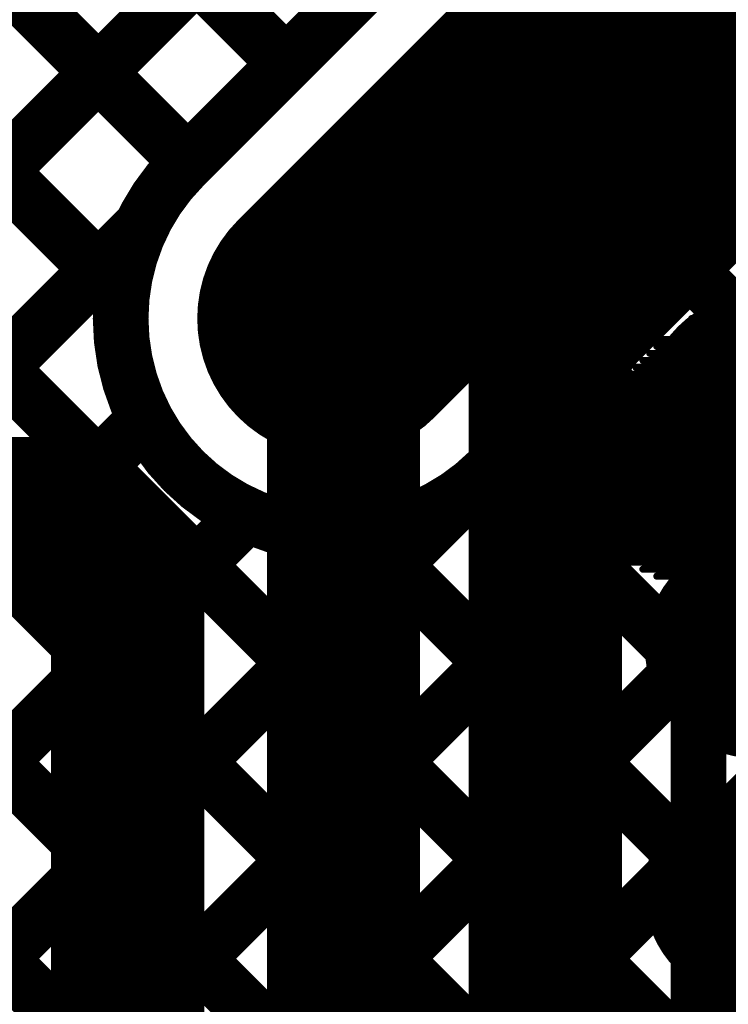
# Model space of a CAD drawing. Header units: millimetres. Extents: x 3.06 to 5.82, y 1.29 to 3.84.
# Tile 38 of 244: x 4.44 to 4.55, y 1.69 to 1.83. Entities that reach past the tile are written whole.
import ezdxf

# ---------------------------------------------------------------- set-up
doc = ezdxf.new("R2010")
doc.units = ezdxf.units.MM
doc.header["$MEASUREMENT"] = 0
for name, color, linetype in [('BottomLayer', 5, 'Continuous'), ('BottomOverlay', 54, 'Continuous'), ('BottomSolder', 6, 'Continuous'), ('MultiLayer', 9, 'Continuous'), ('TopLayer', 1, 'Continuous'), ('TopSolder', 216, 'Continuous'), ('ViaHoleLayer', 16, 'Continuous')]:
    doc.layers.add(name, color=color, linetype=linetype)

msp = doc.modelspace()

# ---------------------------------------------------------------- linework, layer by layer
at = {"layer": 'BottomLayer'}
for points, const_width in [([(4.135, 2.11583), (4.45821, 1.79261)], 0.008), ([(4.135, 2.08754), (4.73154, 1.491)], 0.008), ([(4.135, 2.05926), (4.70326, 1.491)], 0.008), ([(4.135, 2.03097), (4.67497, 1.491)], 0.008), ([(4.135, 2.00269), (4.64669, 1.491)], 0.008), ([(4.26286, 1.491), (4.72846, 1.9566)], 0.008), ([(4.29114, 1.491), (4.74752, 1.94737)], 0.008), ([(4.31943, 1.491), (4.76166, 1.93323)], 0.008), ([(4.34771, 1.491), (4.77617, 1.91945)], 0.008), ([(4.534, 1.834), (4.534, 1.872)], 0.04), ([(4.489, 1.789), (4.534, 1.834)], 0.04), ([(4.46708, 1.81092), (4.503, 1.84684)], 0.008), ([(4.234, 1.60356), (4.46644, 1.836)], 0.008), ([(4.44311, 1.836), (4.46763, 1.81148)], 0.008), ([(4.47139, 1.836), (4.48178, 1.82562)], 0.008), ([(4.51092, 1.76708), (4.5559, 1.81206)], 0.008), ([(4.234, 1.57528), (4.46098, 1.80225)], 0.008), ([(4.53976, 1.79592), (4.84468, 1.491)], 0.008), ([(4.52562, 1.78178), (4.81639, 1.491)], 0.008), ([(4.234, 1.54699), (4.46157, 1.77456)], 0.008), ([(4.51148, 1.76763), (4.78811, 1.491)], 0.008), ([(4.24134, 1.49777), (4.50838, 1.7648)], 0.008), ([(4.234, 1.51871), (4.4761, 1.76081)], 0.008), ([(4.49261, 1.75821), (4.75983, 1.491)], 0.008)]:
    msp.add_lwpolyline(points, dxfattribs=dict(at, const_width=const_width))
for points, const_width in [([(4.524, 1.834, 1), (4.544, 1.834, 1)], 0.02), ([(4.524, 1.834, 1), (4.544, 1.834, 1)], 0.02), ([(4.47978, 1.82562, 1), (4.48378, 1.82562, 1)], 0.004), ([(4.46508, 1.81092, 1), (4.46908, 1.81092, 1)], 0.004), ([(4.46508, 1.81092, 1), (4.46908, 1.81092, 1)], 0.004), ([(4.46563, 1.81148, 1), (4.46963, 1.81148, 1)], 0.004), ([(4.479, 1.789, 1), (4.499, 1.789, 1)], 0.02), ([(4.45898, 1.80225, 1), (4.46298, 1.80225, 1)], 0.004), ([(4.48309, 1.789, 1), (4.49491, 1.789, 1)], 0.01181), ([(4.53776, 1.79592, 1), (4.54176, 1.79592, 1)], 0.004), ([(4.45621, 1.79261, 1), (4.46021, 1.79261, 1)], 0.004), ([(4.54332, 1.77667, 1), (4.55513, 1.77667, 1)], 0.01181), ([(4.52362, 1.78178, 1), (4.52762, 1.78178, 1)], 0.004), ([(4.45957, 1.77456, 1), (4.46357, 1.77456, 1)], 0.004), ([(4.50892, 1.76708, 1), (4.51292, 1.76708, 1)], 0.004), ([(4.50892, 1.76708, 1), (4.51292, 1.76708, 1)], 0.004), ([(4.50948, 1.76763, 1), (4.51348, 1.76763, 1)], 0.004), ([(4.50638, 1.7648, 1), (4.51038, 1.7648, 1)], 0.004), ([(4.4741, 1.76081, 1), (4.4781, 1.76081, 1)], 0.004), ([(4.49061, 1.75821, 1), (4.49461, 1.75821, 1)], 0.004), ([(4.54321, 1.74167, 1), (4.55502, 1.74167, 1)], 0.01181), ([(4.54309, 1.70667, 1), (4.55491, 1.70667, 1)], 0.01181)]:
    msp.add_lwpolyline(points, format="xyb", close=True, dxfattribs=dict(at, const_width=const_width))
at = {"layer": 'BottomLayer', "const_width": 0.008}
msp.add_lwpolyline([(4.51092, 1.76708, -1), (4.46708, 1.81092)], format="xyb", dxfattribs=at)
at = {"layer": 'BottomOverlay', "const_width": 0.001}
for points in [[(4.544, 1.795), (4.545, 1.795)], [(4.544, 1.793), (4.66, 1.793)], [(4.545, 1.794), (4.663, 1.794)], [(4.543, 1.792), (4.658, 1.792)], [(4.537, 1.791), (4.538, 1.791)], [(4.542, 1.791), (4.658, 1.791)], [(4.54, 1.789), (4.659, 1.789)], [(4.541, 1.79), (4.657, 1.79)], [(4.539, 1.788), (4.659, 1.788)], [(4.535, 1.786), (4.663, 1.786)], [(4.538, 1.787), (4.66, 1.787)], [(4.535, 1.785), (4.663, 1.785)], [(4.533, 1.783), (4.665, 1.783)], [(4.534, 1.784), (4.664, 1.784)], [(4.529, 1.782), (4.531, 1.782)], [(4.532, 1.782), (4.666, 1.782)], [(4.531, 1.781), (4.667, 1.781)], [(4.527, 1.779), (4.528, 1.779)], [(4.529, 1.779), (4.669, 1.779)], [(4.53, 1.78), (4.669, 1.78)], [(4.528, 1.778), (4.671, 1.778)], [(4.525, 1.777), (4.526, 1.777)], [(4.526, 1.776), (4.674, 1.776)], [(4.527, 1.777), (4.672, 1.777)], [(4.525, 1.775), (4.677, 1.775)], [(4.523, 1.774), (4.675, 1.774)], [(4.518, 1.772), (4.519, 1.772)], [(4.521, 1.772), (4.678, 1.772)], [(4.522, 1.773), (4.677, 1.773)], [(4.52, 1.771), (4.68, 1.771)], [(4.516, 1.769), (4.517, 1.769)], [(4.518, 1.769), (4.681, 1.769)], [(4.519, 1.77), (4.68, 1.77)], [(4.517, 1.768), (4.682, 1.768)], [(4.51, 1.766), (4.511, 1.766)], [(4.515, 1.767), (4.684, 1.767)], [(4.515, 1.766), (4.685, 1.766)], [(4.514, 1.765), (4.686, 1.765)], [(4.513, 1.764), (4.687, 1.764)], [(4.509, 1.762), (4.51, 1.762)], [(4.511, 1.763), (4.688, 1.763)], [(4.512, 1.762), (4.689, 1.762)], [(4.514, 1.761), (4.69, 1.761)], [(4.516, 1.76), (4.691, 1.76)], [(4.519, 1.759), (4.692, 1.759)], [(4.521, 1.758), (4.693, 1.758)], [(4.523, 1.757), (4.694, 1.757)], [(4.522, 1.756), (4.523, 1.756)], [(4.526, 1.756), (4.696, 1.756)], [(4.528, 1.755), (4.697, 1.755)], [(4.53, 1.754), (4.698, 1.754)], [(4.533, 1.753), (4.699, 1.753)], [(4.535, 1.752), (4.7, 1.752)], [(4.537, 1.751), (4.701, 1.751)], [(4.539, 1.749), (4.541, 1.749)], [(4.54, 1.75), (4.702, 1.75)], [(4.542, 1.749), (4.703, 1.749)], [(4.544, 1.748), (4.704, 1.748)]]:
    msp.add_lwpolyline(points, dxfattribs=at)
at = {"layer": 'BottomOverlay', "const_width": 0.0005}
for points in [[(4.54375, 1.795, 1), (4.54425, 1.795, 1)], [(4.54475, 1.795, 1), (4.54525, 1.795, 1)], [(4.54375, 1.793, 1), (4.54425, 1.793, 1)], [(4.54475, 1.794, 1), (4.54525, 1.794, 1)], [(4.54275, 1.792, 1), (4.54325, 1.792, 1)], [(4.53675, 1.791, 1), (4.53725, 1.791, 1)], [(4.53775, 1.791, 1), (4.53825, 1.791, 1)], [(4.54175, 1.791, 1), (4.54225, 1.791, 1)], [(4.53975, 1.789, 1), (4.54025, 1.789, 1)], [(4.54075, 1.79, 1), (4.54125, 1.79, 1)], [(4.53875, 1.788, 1), (4.53925, 1.788, 1)], [(4.53475, 1.786, 1), (4.53525, 1.786, 1)], [(4.53775, 1.787, 1), (4.53825, 1.787, 1)], [(4.53475, 1.785, 1), (4.53525, 1.785, 1)], [(4.53275, 1.783, 1), (4.53325, 1.783, 1)], [(4.53375, 1.784, 1), (4.53425, 1.784, 1)], [(4.52875, 1.782, 1), (4.52925, 1.782, 1)], [(4.53075, 1.782, 1), (4.53125, 1.782, 1)], [(4.53175, 1.782, 1), (4.53225, 1.782, 1)], [(4.53075, 1.781, 1), (4.53125, 1.781, 1)], [(4.52675, 1.779, 1), (4.52725, 1.779, 1)], [(4.52775, 1.779, 1), (4.52825, 1.779, 1)], [(4.52875, 1.779, 1), (4.52925, 1.779, 1)], [(4.52975, 1.78, 1), (4.53025, 1.78, 1)], [(4.52775, 1.778, 1), (4.52825, 1.778, 1)], [(4.52475, 1.777, 1), (4.52525, 1.777, 1)], [(4.52575, 1.777, 1), (4.52625, 1.777, 1)], [(4.52575, 1.776, 1), (4.52625, 1.776, 1)], [(4.52675, 1.777, 1), (4.52725, 1.777, 1)], [(4.52475, 1.775, 1), (4.52525, 1.775, 1)], [(4.52275, 1.774, 1), (4.52325, 1.774, 1)], [(4.51775, 1.772, 1), (4.51825, 1.772, 1)], [(4.51875, 1.772, 1), (4.51925, 1.772, 1)], [(4.52075, 1.772, 1), (4.52125, 1.772, 1)], [(4.52175, 1.773, 1), (4.52225, 1.773, 1)], [(4.51975, 1.771, 1), (4.52025, 1.771, 1)], [(4.51575, 1.769, 1), (4.51625, 1.769, 1)], [(4.51675, 1.769, 1), (4.51725, 1.769, 1)], [(4.51775, 1.769, 1), (4.51825, 1.769, 1)], [(4.51875, 1.77, 1), (4.51925, 1.77, 1)], [(4.51675, 1.768, 1), (4.51725, 1.768, 1)], [(4.50975, 1.766, 1), (4.51025, 1.766, 1)], [(4.51075, 1.766, 1), (4.51125, 1.766, 1)], [(4.51475, 1.767, 1), (4.51525, 1.767, 1)], [(4.51475, 1.766, 1), (4.51525, 1.766, 1)], [(4.51375, 1.765, 1), (4.51425, 1.765, 1)], [(4.51275, 1.764, 1), (4.51325, 1.764, 1)], [(4.50875, 1.762, 1), (4.50925, 1.762, 1)], [(4.50975, 1.762, 1), (4.51025, 1.762, 1)], [(4.51075, 1.763, 1), (4.51125, 1.763, 1)], [(4.51175, 1.762, 1), (4.51225, 1.762, 1)], [(4.51375, 1.761, 1), (4.51425, 1.761, 1)], [(4.51575, 1.76, 1), (4.51625, 1.76, 1)], [(4.51875, 1.759, 1), (4.51925, 1.759, 1)], [(4.52075, 1.758, 1), (4.52125, 1.758, 1)], [(4.52275, 1.757, 1), (4.52325, 1.757, 1)], [(4.52175, 1.756, 1), (4.52225, 1.756, 1)], [(4.52275, 1.756, 1), (4.52325, 1.756, 1)], [(4.52575, 1.756, 1), (4.52625, 1.756, 1)], [(4.52775, 1.755, 1), (4.52825, 1.755, 1)], [(4.52975, 1.754, 1), (4.53025, 1.754, 1)], [(4.53275, 1.753, 1), (4.53325, 1.753, 1)], [(4.53475, 1.752, 1), (4.53525, 1.752, 1)], [(4.53675, 1.751, 1), (4.53725, 1.751, 1)], [(4.53875, 1.749, 1), (4.53925, 1.749, 1)], [(4.53975, 1.75, 1), (4.54025, 1.75, 1)], [(4.54075, 1.749, 1), (4.54125, 1.749, 1)], [(4.54175, 1.749, 1), (4.54225, 1.749, 1)], [(4.54375, 1.748, 1), (4.54425, 1.748, 1)]]:
    msp.add_lwpolyline(points, format="xyb", close=True, dxfattribs=at)
at = {"layer": 'BottomSolder', "const_width": 0.01581}
for points in [[(4.48109, 1.789, 1), (4.49691, 1.789, 1)], [(4.54132, 1.77667, 1), (4.55713, 1.77667, 1)], [(4.54121, 1.74167, 1), (4.55702, 1.74167, 1)], [(4.54109, 1.70667, 1), (4.55691, 1.70667, 1)]]:
    msp.add_lwpolyline(points, format="xyb", close=True, dxfattribs=at)
at = {"layer": 'MultiLayer', "const_width": 0.01181}
for points in [[(4.48309, 1.789, 1), (4.49491, 1.789, 1)], [(4.54332, 1.77667, 1), (4.55513, 1.77667, 1)], [(4.54321, 1.74167, 1), (4.55502, 1.74167, 1)], [(4.54309, 1.70667, 1), (4.55491, 1.70667, 1)]]:
    msp.add_lwpolyline(points, format="xyb", close=True, dxfattribs=at)
at = {"layer": 'TopLayer'}
for points, const_width in [([(4.541, 1.68429), (4.848, 1.99129)], 0.008), ([(4.519, 1.7886), (4.5564, 1.826)], 0.022), ([(4.541, 1.71257), (4.63337, 1.80494)], 0.008), ([(4.541, 1.76914), (4.57586, 1.804)], 0.008), ([(4.541, 1.77949), (4.56551, 1.804)], 0.008), ([(4.541, 1.74086), (4.60414, 1.804)], 0.008), ([(4.488, 1.789), (4.49, 1.787)], 0.022), ([(4.519, 1.429), (4.519, 1.7886)], 0.022), ([(4.49, 1.412), (4.49, 1.787)], 0.022), ([(4.54859, 1.78708), (4.848, 1.48768)], 0.008), ([(4.541, 1.43811), (4.541, 1.77949)], 0.008), ([(4.399, 1.761), (4.45, 1.761)], 0.022), ([(4.45, 1.761), (4.459, 1.752)], 0.022), ([(4.541, 1.76639), (4.82779, 1.47961)], 0.008), ([(4.459, 1.37), (4.459, 1.752)], 0.022), ([(4.541, 1.73811), (4.7995, 1.47961)], 0.008), ([(4.541, 1.70983), (4.78177, 1.46905)], 0.008)]:
    msp.add_lwpolyline(points, dxfattribs=dict(at, const_width=const_width))
for points, const_width in [([(4.48309, 1.789, 1), (4.49491, 1.789, 1)], 0.01181), ([(4.4825, 1.789, 1), (4.4935, 1.789, 1)], 0.011), ([(4.5135, 1.7886, 1), (4.5245, 1.7886, 1)], 0.011), ([(4.5135, 1.7886, 1), (4.5245, 1.7886, 1)], 0.011), ([(4.4845, 1.787, 1), (4.4955, 1.787, 1)], 0.011), ([(4.4845, 1.787, 1), (4.4955, 1.787, 1)], 0.011), ([(4.54659, 1.78708, 1), (4.55059, 1.78708, 1)], 0.004), ([(4.54332, 1.77667, 1), (4.55513, 1.77667, 1)], 0.01181), ([(4.539, 1.77949, 1), (4.543, 1.77949, 1)], 0.004), ([(4.539, 1.77949, 1), (4.543, 1.77949, 1)], 0.004), ([(4.539, 1.76914, 1), (4.543, 1.76914, 1)], 0.004), ([(4.4445, 1.761, 1), (4.4555, 1.761, 1)], 0.011), ([(4.4445, 1.761, 1), (4.4555, 1.761, 1)], 0.011), ([(4.539, 1.76639, 1), (4.543, 1.76639, 1)], 0.004), ([(4.4535, 1.752, 1), (4.4645, 1.752, 1)], 0.011), ([(4.4535, 1.752, 1), (4.4645, 1.752, 1)], 0.011), ([(4.54321, 1.74167, 1), (4.55502, 1.74167, 1)], 0.01181), ([(4.539, 1.74086, 1), (4.543, 1.74086, 1)], 0.004), ([(4.539, 1.73811, 1), (4.543, 1.73811, 1)], 0.004), ([(4.54309, 1.70667, 1), (4.55491, 1.70667, 1)], 0.01181), ([(4.539, 1.71257, 1), (4.543, 1.71257, 1)], 0.004), ([(4.539, 1.70983, 1), (4.543, 1.70983, 1)], 0.004)]:
    msp.add_lwpolyline(points, format="xyb", close=True, dxfattribs=dict(at, const_width=const_width))
at = {"layer": 'TopSolder', "const_width": 0.01581}
for points in [[(4.48109, 1.789, 1), (4.49691, 1.789, 1)], [(4.54132, 1.77667, 1), (4.55713, 1.77667, 1)], [(4.54121, 1.74167, 1), (4.55702, 1.74167, 1)], [(4.54109, 1.70667, 1), (4.55691, 1.70667, 1)]]:
    msp.add_lwpolyline(points, format="xyb", close=True, dxfattribs=at)
at = {"layer": 'ViaHoleLayer', "const_width": 0.00787}
for points in [[(4.48506, 1.789, 1), (4.49294, 1.789, 1)], [(4.54529, 1.77667, 1), (4.55316, 1.77667, 1)], [(4.54517, 1.74167, 1), (4.55305, 1.74167, 1)], [(4.54506, 1.70667, 1), (4.55294, 1.70667, 1)]]:
    msp.add_lwpolyline(points, format="xyb", close=True, dxfattribs=at)

doc.saveas('drawing.dxf')
